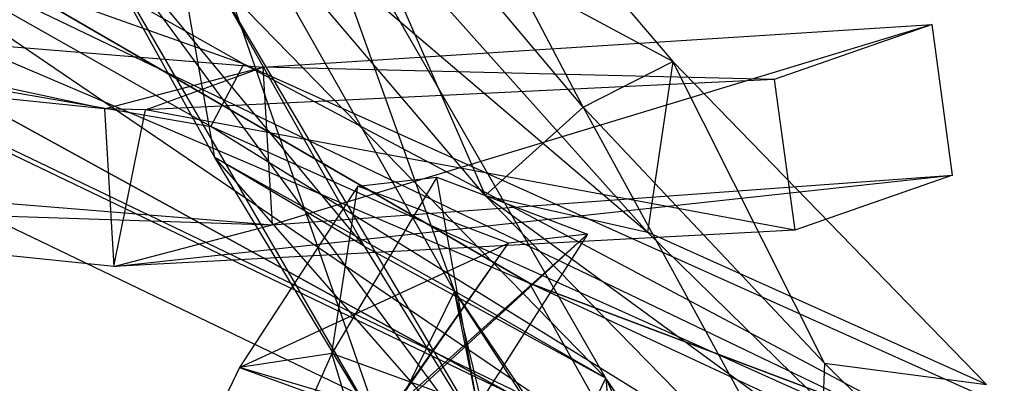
# Model space of a CAD drawing. Extents: x 5.4 to 34.8, y -14.7 to 14.7.
# Tile 9 of 251: x 13.7 to 15.4, y -11.8 to -11.2. Entities that reach past the tile are written whole.
import ezdxf

# ---------------------------------------------------------------- set-up
doc = ezdxf.new("R2010")
doc.units = 0
doc.header["$LTSCALE"] = 2.54
doc.layers.get('0').update_dxf_attribs({"color": 13, "linetype": 'CONTINUOUS'})

# ---------------------------------------------------------------- blocks, each defined once
blk = doc.blocks.new('BOHO_S_PM_7777_STL')
at = {"color": 0}
for p, q in [((14.6053, -11.6346, 15.0829), (12.7655, -10.5679, 15.0829)), ((12.7655, -10.5679, 15.0829), (14.6053, -11.6346, 14.8829)), ((14.6053, -11.6346, 14.8829), (12.7655, -10.5679, 14.8829)), ((12.7655, -10.5679, 15.0829), (14.6053, -11.6346, 14.8829)), ((14.6053, -11.6346, 15.0829), (12.7655, -10.5679, 15.0829)), ((14.7713, -11.9314, 14.8829), (12.7655, -10.5679, 14.8829)), ((14.6053, -11.6346, 14.8829), (12.7655, -10.5679, 14.8829)), ((14.7713, -11.9314, 14.8829), (12.7655, -10.5679, 14.8829)), ((14.6969, -11.3356, 15.5171), (14.3407, -10.6587, 16.0784)), ((14.3407, -10.6587, 16.0784), (14.8491, -11.2577, 15.5429)), ((14.6969, -11.3356, 15.5171), (14.3407, -10.6587, 16.0784)), ((14.3407, -10.6587, 16.0784), (14.8491, -11.2577, 15.5429)), ((14.4781, -11.6485, 14.5187), (13.9431, -10.7037, 15.5967)), ((13.9431, -10.7037, 15.5967), (14.3569, -11.8942, 14.3964)), ((13.9431, -10.7037, 15.5967), (14.3569, -11.8942, 14.3964)), ((14.4781, -11.6485, 14.5187), (13.9431, -10.7037, 15.5967)), ((14.0701, -11.4211, 14.9759), (13.9431, -10.7037, 15.5967)), ((14.4781, -11.6485, 14.5187), (13.9431, -10.7037, 15.5967)), ((14.0701, -11.4211, 14.9759), (13.9431, -10.7037, 15.5967)), ((14.6969, -11.3356, 15.5171), (14.2146, -10.7611, 16.0113)), ((14.2146, -10.7611, 16.0113), (14.5302, -11.4855, 15.7051)), ((14.2146, -10.7611, 16.0113), (14.5302, -11.4855, 15.7051)), ((14.6969, -11.3356, 15.5171), (14.2146, -10.7611, 16.0113)), ((14.5302, -11.4855, 15.7051), (13.9932, -10.8552, 16.2209)), ((13.9932, -10.8552, 16.2209), (14.806, -11.548, 15.605)), ((13.9932, -10.8552, 16.2209), (14.806, -11.548, 15.605)), ((14.5302, -11.4855, 15.7051), (13.9932, -10.8552, 16.2209)), ((14.7355, -11.7965, 14.5611), (14.1944, -10.8579, 15.6523)), ((14.1944, -10.8579, 15.6523), (14.4781, -11.6485, 14.5187)), ((14.1944, -10.8579, 15.6523), (14.4781, -11.6485, 14.5187)), ((14.7355, -11.7965, 14.5611), (14.1944, -10.8579, 15.6523)), ((12.9266, -10.9186, 15.0829), (14.6053, -11.6346, 15.0829)), ((12.9266, -10.9186, 15.0829), (14.6053, -11.6346, 15.0829)), ((12.9266, -10.9186, 15.0829), (14.7713, -11.9314, 15.0829)), ((14.7713, -11.9314, 14.8829), (12.9266, -10.9186, 14.8829)), ((14.7713, -11.9314, 14.8829), (12.9266, -10.9186, 14.8829)), ((14.7713, -11.9314, 14.8829), (12.9266, -10.9186, 15.0829)), ((14.7713, -11.9314, 14.8829), (12.9266, -10.9186, 15.0829)), ((12.9266, -10.9186, 15.0829), (14.7713, -11.9314, 15.0829)), ((14.1198, -11.2621, 2.1618), (13.5604, -10.9457, 2.1618)), ((14.1198, -11.2621, 2.1618), (13.5604, -10.9457, 2.1618)), ((14.8491, -11.2577, 15.5429), (14.2666, -10.9436, 16.135)), ((14.2666, -10.9436, 16.135), (14.806, -11.548, 15.605)), ((14.8491, -11.2577, 15.5429), (14.2666, -10.9436, 16.135)), ((14.2666, -10.9436, 16.135), (14.806, -11.548, 15.605)), ((14.3569, -11.8942, 14.3964), (13.8121, -10.9538, 15.4951)), ((13.8121, -10.9538, 15.4951), (14.6144, -12.0422, 14.4388)), ((13.8121, -10.9538, 15.4951), (14.6144, -12.0422, 14.4388)), ((14.3569, -11.8942, 14.3964), (13.8121, -10.9538, 15.4951)), ((14.0701, -11.4211, 14.9759), (13.8121, -10.9538, 15.4951)), ((14.3244, -11.5721, 15.0261), (13.8121, -10.9538, 15.4951)), ((14.0701, -11.4211, 14.9759), (13.8121, -10.9538, 15.4951)), ((14.3244, -11.5721, 15.0261), (13.8121, -10.9538, 15.4951)), ((14.0632, -11.3684, 2.3618), (13.4985, -11.0489, 2.3618)), ((14.0632, -11.3684, 2.3618), (13.4985, -11.0489, 2.3618)), ((14.1198, -11.2621, 2.1618), (13.5023, -11.0426, 1.9575)), ((14.1198, -11.2621, 2.1618), (13.5023, -11.0426, 1.9575)), ((15.6441, -12.0709, 1.9575), (13.5023, -11.0426, 1.9575)), ((15.6441, -12.0709, 1.9575), (13.5023, -11.0426, 1.9575)), ((14.0635, -11.108, 15.5507), (14.7355, -11.7965, 14.5611)), ((14.0635, -11.108, 15.5507), (14.7355, -11.7965, 14.5611)), ((14.0635, -11.108, 15.5507), (14.6144, -12.0422, 14.4388)), ((14.0635, -11.108, 15.5507), (14.6144, -12.0422, 14.4388)), ((14.0635, -11.108, 15.5507), (14.7355, -11.7965, 14.5611)), ((14.0635, -11.108, 15.5507), (14.3244, -11.5721, 15.0261)), ((14.0635, -11.108, 15.5507), (14.3244, -11.5721, 15.0261)), ((13.8824, -11.3381, 3.4373), (13.1736, -11.1871, 4.6944)), ((13.1736, -11.1871, 4.6944), (14.1519, -11.2671, 3.3265)), ((13.8824, -11.3381, 3.4373), (13.1736, -11.1871, 4.6944)), ((13.1736, -11.1871, 4.6944), (14.1519, -11.2671, 3.3265)), ((14.1519, -11.2671, 3.3265), (15.29, -11.1948, 1.8312)), ((14.1519, -11.2671, 3.3265), (15.29, -11.1948, 1.8312)), ((15.29, -11.1948, 1.8312), (14.168, -11.5356, 3.1935)), ((15.29, -11.1948, 1.8312), (14.168, -11.5356, 3.1935)), ((15.29, -11.1948, 1.8312), (15.0217, -11.2881, 1.9274)), ((15.29, -11.1948, 1.8312), (15.0217, -11.2881, 1.9274)), ((15.3249, -11.4513, 1.6796), (15.29, -11.1948, 1.8312)), ((15.3249, -11.4513, 1.6796), (15.29, -11.1948, 1.8312)), ((13.8824, -11.3381, 3.4373), (12.9043, -11.2375, 4.8168)), ((13.8824, -11.3381, 3.4373), (12.9043, -11.2375, 4.8168)), ((13.3785, -11.2491, 2.3575), (14.0632, -11.3684, 2.3618)), ((13.3785, -11.2491, 2.3575), (14.0632, -11.3684, 2.3618)), ((13.3785, -11.2491, 2.3575), (15.5603, -12.2966, 2.3575)), ((13.3785, -11.2491, 2.3575), (15.5603, -12.2966, 2.3575)), ((15.5629, -12.2897, 1.9533), (13.3823, -11.2428, 1.9533)), ((15.5629, -12.2897, 1.9533), (13.3823, -11.2428, 1.9533)), ((13.8824, -11.3381, 3.4373), (14.1519, -11.2671, 3.3265)), ((13.8824, -11.3381, 3.4373), (14.1519, -11.2671, 3.3265)), ((13.9523, -11.34, 3.3417), (14.1519, -11.2671, 3.3265)), ((13.9523, -11.34, 3.3417), (14.1519, -11.2671, 3.3265)), ((14.0632, -11.3684, 2.3618), (14.1198, -11.2621, 2.1618)), ((14.0632, -11.3684, 2.3618), (14.1198, -11.2621, 2.1618)), ((15.6834, -11.965, 2.1618), (14.1198, -11.2621, 2.1618)), ((14.1198, -11.2621, 2.1618), (15.6441, -12.0709, 1.9575)), ((15.6834, -11.965, 2.1618), (14.1198, -11.2621, 2.1618)), ((14.1198, -11.2621, 2.1618), (15.6441, -12.0709, 1.9575)), ((15.0217, -11.2881, 1.9274), (14.1519, -11.2671, 3.3265)), ((15.0217, -11.2881, 1.9274), (14.1519, -11.2671, 3.3265)), ((14.1519, -11.2671, 3.3265), (14.168, -11.5356, 3.1935)), ((14.1519, -11.2671, 3.3265), (14.168, -11.5356, 3.1935)), ((14.6969, -11.3356, 15.5171), (14.8491, -11.2577, 15.5429)), ((14.6969, -11.3356, 15.5171), (14.8491, -11.2577, 15.5429)), ((14.8491, -11.2577, 15.5429), (14.806, -11.548, 15.605)), ((14.8491, -11.2577, 15.5429), (14.806, -11.548, 15.605)), ((15.1074, -11.771, 15.1004), (14.8491, -11.2577, 15.5429)), ((14.8491, -11.2577, 15.5429), (15.3825, -11.8074, 14.9865)), ((15.1074, -11.771, 15.1004), (14.8491, -11.2577, 15.5429)), ((14.8491, -11.2577, 15.5429), (15.3825, -11.8074, 14.9865)), ((15.0217, -11.2881, 1.9274), (13.9523, -11.34, 3.3417)), ((15.0217, -11.2881, 1.9274), (13.9523, -11.34, 3.3417)), ((15.0217, -11.2881, 1.9274), (15.0565, -11.5447, 1.7759)), ((15.0217, -11.2881, 1.9274), (15.0565, -11.5447, 1.7759)), ((14.6969, -11.3356, 15.5171), (14.5302, -11.4855, 15.7051)), ((14.6969, -11.3356, 15.5171), (14.5302, -11.4855, 15.7051)), ((15.1074, -11.771, 15.1004), (14.6969, -11.3356, 15.5171)), ((14.6969, -11.3356, 15.5171), (15.0954, -12.0637, 15.165)), ((14.6969, -11.3356, 15.5171), (15.0954, -12.0637, 15.165)), ((15.1074, -11.771, 15.1004), (14.6969, -11.3356, 15.5171)), ((13.3204, -11.346, 2.1533), (15.521, -12.4026, 2.1533)), ((13.3204, -11.346, 2.1533), (15.521, -12.4026, 2.1533)), ((13.9523, -11.34, 3.3417), (13.8824, -11.3381, 3.4373)), ((13.8824, -11.3381, 3.4373), (13.8984, -11.6066, 3.3043)), ((13.8824, -11.3381, 3.4373), (13.8984, -11.6066, 3.3043)), ((13.9523, -11.34, 3.3417), (13.8824, -11.3381, 3.4373)), ((13.8984, -11.6066, 3.3043), (13.9523, -11.34, 3.3417)), ((13.8984, -11.6066, 3.3043), (13.9523, -11.34, 3.3417)), ((15.0565, -11.5447, 1.7759), (13.9523, -11.34, 3.3417)), ((15.0565, -11.5447, 1.7759), (13.9523, -11.34, 3.3417)), ((15.5603, -12.2966, 2.3575), (14.0632, -11.3684, 2.3618)), ((15.5603, -12.2966, 2.3575), (14.0632, -11.3684, 2.3618)), ((15.6415, -12.0778, 2.3618), (14.0632, -11.3684, 2.3618)), ((15.6415, -12.0778, 2.3618), (14.0632, -11.3684, 2.3618)), ((14.3569, -11.8942, 14.3964), (14.0701, -11.4211, 14.9759)), ((14.0701, -11.4211, 14.9759), (14.4781, -11.6485, 14.5187)), ((14.0701, -11.4211, 14.9759), (14.4781, -11.6485, 14.5187)), ((14.6144, -12.0422, 14.4388), (14.0701, -11.4211, 14.9759)), ((14.3569, -11.8942, 14.3964), (14.0701, -11.4211, 14.9759)), ((14.6144, -12.0422, 14.4388), (14.0701, -11.4211, 14.9759)), ((14.3244, -11.5721, 15.0261), (14.0701, -11.4211, 14.9759)), ((14.3244, -11.5721, 15.0261), (14.0701, -11.4211, 14.9759)), ((13.0352, -11.4428, 4.7773), (14.168, -11.5356, 3.1935)), ((13.0352, -11.4428, 4.7773), (14.168, -11.5356, 3.1935)), ((13.8984, -11.6066, 3.3043), (15.3249, -11.4513, 1.6796)), ((13.8984, -11.6066, 3.3043), (15.3249, -11.4513, 1.6796)), ((14.168, -11.5356, 3.1935), (15.3249, -11.4513, 1.6796)), ((14.168, -11.5356, 3.1935), (15.3249, -11.4513, 1.6796)), ((14.448, -11.4543, 1.9921), (14.2692, -11.7545, 2.6769)), ((14.448, -11.4543, 1.9921), (14.2692, -11.7545, 2.6769)), ((14.3137, -11.4695, 1.7243), (14.448, -11.4543, 1.9921)), ((14.3137, -11.4695, 1.7243), (14.448, -11.4543, 1.9921)), ((14.448, -11.4543, 1.9921), (14.7039, -11.5513, 1.8693)), ((14.5169, -11.8444, 2.5329), (14.448, -11.4543, 1.9921)), ((14.5169, -11.8444, 2.5329), (14.448, -11.4543, 1.9921)), ((14.448, -11.4543, 1.9921), (14.7039, -11.5513, 1.8693)), ((15.3249, -11.4513, 1.6796), (15.0565, -11.5447, 1.7759)), ((15.3249, -11.4513, 1.6796), (15.0565, -11.5447, 1.7759)), ((14.3137, -11.4695, 1.7243), (14.112, -11.7781, 2.4225)), ((14.3137, -11.4695, 1.7243), (14.112, -11.7781, 2.4225)), ((14.2692, -11.7545, 2.6769), (14.3137, -11.4695, 1.7243)), ((14.2692, -11.7545, 2.6769), (14.3137, -11.4695, 1.7243)), ((14.5697, -11.5665, 1.6015), (14.3137, -11.4695, 1.7243)), ((14.5697, -11.5665, 1.6015), (14.3137, -11.4695, 1.7243)), ((15.0954, -12.0637, 15.165), (14.5302, -11.4855, 15.7051)), ((14.5302, -11.4855, 15.7051), (14.806, -11.548, 15.605)), ((14.5302, -11.4855, 15.7051), (14.806, -11.548, 15.605)), ((14.5302, -11.4855, 15.7051), (15.3705, -12.1001, 15.0511)), ((14.5302, -11.4855, 15.7051), (15.3705, -12.1001, 15.0511)), ((15.0954, -12.0637, 15.165), (14.5302, -11.4855, 15.7051)), ((13.8984, -11.6066, 3.3043), (12.7661, -11.4902, 4.9012)), ((12.7661, -11.4902, 4.9012), (14.168, -11.5356, 3.1935)), ((12.7661, -11.4902, 4.9012), (14.168, -11.5356, 3.1935)), ((13.8984, -11.6066, 3.3043), (12.7661, -11.4902, 4.9012)), ((13.8984, -11.6066, 3.3043), (14.168, -11.5356, 3.1935)), ((13.8984, -11.6066, 3.3043), (14.168, -11.5356, 3.1935)), ((15.0565, -11.5447, 1.7759), (13.8984, -11.6066, 3.3043)), ((15.0565, -11.5447, 1.7759), (13.8984, -11.6066, 3.3043)), ((14.3597, -11.868, 2.2784), (14.7039, -11.5513, 1.8693)), ((14.3597, -11.868, 2.2784), (14.7039, -11.5513, 1.8693)), ((14.7039, -11.5513, 1.8693), (14.3682, -11.8535, 2.2453)), ((14.7039, -11.5513, 1.8693), (14.3682, -11.8535, 2.2453)), ((14.7039, -11.5513, 1.8693), (14.5169, -11.8444, 2.5329)), ((14.7039, -11.5513, 1.8693), (14.5169, -11.8444, 2.5329)), ((14.7039, -11.5513, 1.8693), (14.5169, -11.8444, 2.5329)), ((14.7039, -11.5513, 1.8693), (14.5697, -11.5665, 1.6015)), ((14.7039, -11.5513, 1.8693), (14.5697, -11.5665, 1.6015)), ((14.7039, -11.5513, 1.8693), (14.5697, -11.5665, 1.6015)), ((15.3825, -11.8074, 14.9865), (14.806, -11.548, 15.605)), ((14.806, -11.548, 15.605), (15.3705, -12.1001, 15.0511)), ((15.3825, -11.8074, 14.9865), (14.806, -11.548, 15.605)), ((14.806, -11.548, 15.605), (15.3705, -12.1001, 15.0511)), ((14.112, -11.7781, 2.4225), (14.5697, -11.5665, 1.6015)), ((14.112, -11.7781, 2.4225), (14.5697, -11.5665, 1.6015)), ((14.112, -11.7781, 2.4225), (14.5697, -11.5665, 1.6015)), ((14.3597, -11.868, 2.2784), (14.5697, -11.5665, 1.6015)), ((14.3597, -11.868, 2.2784), (14.5697, -11.5665, 1.6015)), ((14.3682, -11.8535, 2.2453), (14.5697, -11.5665, 1.6015)), ((14.3682, -11.8535, 2.2453), (14.5697, -11.5665, 1.6015)), ((14.3244, -11.5721, 15.0261), (14.7355, -11.7965, 14.5611)), ((14.3244, -11.5721, 15.0261), (14.7355, -11.7965, 14.5611)), ((14.3244, -11.5721, 15.0261), (14.6144, -12.0422, 14.4388)), ((14.3244, -11.5721, 15.0261), (14.6144, -12.0422, 14.4388)), ((14.7713, -11.9314, 15.0829), (14.6053, -11.6346, 15.0829)), ((14.7713, -11.9314, 15.0829), (14.6053, -11.6346, 15.0829)), ((16.5955, -12.3839, 15.0829), (14.6053, -11.6346, 15.0829)), ((14.6053, -11.6346, 15.0829), (14.6053, -11.6346, 14.8829)), ((14.6053, -11.6346, 15.0829), (14.6053, -11.6346, 14.8829)), ((14.6053, -11.6346, 15.0829), (16.5955, -12.3839, 14.8829)), ((16.5955, -12.3839, 14.8829), (14.6053, -11.6346, 14.8829)), ((14.6053, -11.6346, 15.0829), (16.5955, -12.3839, 14.8829)), ((16.5955, -12.3839, 15.0829), (14.6053, -11.6346, 15.0829)), ((16.7545, -12.6352, 14.8829), (14.6053, -11.6346, 14.8829)), ((16.5955, -12.3839, 14.8829), (14.6053, -11.6346, 14.8829)), ((16.7545, -12.6352, 14.8829), (14.6053, -11.6346, 14.8829)), ((14.7713, -11.9314, 14.8829), (14.6053, -11.6346, 14.8829)), ((14.7713, -11.9314, 14.8829), (14.6053, -11.6346, 14.8829)), ((14.4781, -11.6485, 14.5187), (14.3569, -11.8942, 14.3964)), ((14.4781, -11.6485, 14.5187), (14.3569, -11.8942, 14.3964)), ((14.4781, -11.6485, 14.5187), (14.3569, -11.8942, 14.3964)), ((14.4781, -11.6485, 14.5187), (14.3569, -11.8942, 14.3964)), ((14.7355, -11.7965, 14.5611), (14.4781, -11.6485, 14.5187)), ((14.7355, -11.7965, 14.5611), (14.4781, -11.6485, 14.5187)), ((14.7559, -12.0759, 13.9486), (14.4781, -11.6485, 14.5187)), ((14.4781, -11.6485, 14.5187), (14.6379, -12.3174, 13.8153)), ((14.4781, -11.6485, 14.5187), (14.6379, -12.3174, 13.8153)), ((14.7559, -12.0759, 13.9486), (14.4781, -11.6485, 14.5187)), ((14.6003, -12.2629, 13.8942), (14.4781, -11.6485, 14.5187)), ((14.4781, -11.6485, 14.5187), (15.0341, -12.4685, 13.3555)), ((14.6003, -12.2629, 13.8942), (14.4781, -11.6485, 14.5187)), ((14.7355, -11.7965, 14.5611), (14.4781, -11.6485, 14.5187)), ((14.4781, -11.6485, 14.5187), (15.0341, -12.4685, 13.3555)), ((14.2692, -11.7545, 2.6769), (14.112, -11.7781, 2.4225)), ((14.2692, -11.7545, 2.6769), (14.112, -11.7781, 2.4225)), ((14.2692, -11.7545, 2.6769), (14.1417, -12.0383, 3.3782)), ((14.2692, -11.7545, 2.6769), (14.1417, -12.0383, 3.3782)), ((14.3831, -12.1294, 3.2236), (14.2692, -11.7545, 2.6769)), ((14.3831, -12.1294, 3.2236), (14.2692, -11.7545, 2.6769)), ((14.5169, -11.8444, 2.5329), (14.2692, -11.7545, 2.6769)), ((14.5169, -11.8444, 2.5329), (14.2692, -11.7545, 2.6769)), ((15.1074, -11.771, 15.1004), (15.0954, -12.0637, 15.165)), ((15.1074, -11.771, 15.1004), (15.0954, -12.0637, 15.165)), ((15.2027, -11.8657, 15.0037), (15.1074, -11.771, 15.1004)), ((15.1074, -11.771, 15.1004), (15.3825, -11.8074, 14.9865)), ((15.1074, -11.771, 15.1004), (15.3825, -11.8074, 14.9865)), ((15.2027, -11.8657, 15.0037), (15.1074, -11.771, 15.1004)), ((14.112, -11.7781, 2.4225), (13.9713, -12.0727, 3.1333)), ((14.112, -11.7781, 2.4225), (13.9713, -12.0727, 3.1333)), ((14.112, -11.7781, 2.4225), (13.9713, -12.0727, 3.1333)), ((14.112, -11.7781, 2.4225), (14.3597, -11.868, 2.2784)), ((14.112, -11.7781, 2.4225), (14.3597, -11.868, 2.2784)), ((14.3682, -11.8535, 2.2453), (14.112, -11.7781, 2.4225)), ((14.3682, -11.8535, 2.2453), (14.112, -11.7781, 2.4225)), ((14.6144, -12.0422, 14.4388), (14.7355, -11.7965, 14.5611)), ((14.6144, -12.0422, 14.4388), (14.7355, -11.7965, 14.5611)), ((14.6144, -12.0422, 14.4388), (14.7355, -11.7965, 14.5611)), ((14.6144, -12.0422, 14.4388), (14.7355, -11.7965, 14.5611)), ((15.0163, -12.2213, 13.9815), (14.7355, -11.7965, 14.5611)), ((14.7355, -11.7965, 14.5611), (14.7559, -12.0759, 13.9486)), ((14.7355, -11.7965, 14.5611), (14.7559, -12.0759, 13.9486)), ((15.0163, -12.2213, 13.9815), (14.7355, -11.7965, 14.5611)), ((15.2971, -12.6113, 13.3765), (14.7355, -11.7965, 14.5611)), ((14.7355, -11.7965, 14.5611), (15.0341, -12.4685, 13.3555)), ((14.7355, -11.7965, 14.5611), (15.0341, -12.4685, 13.3555)), ((15.2971, -12.6113, 13.3765), (14.7355, -11.7965, 14.5611))]:
    blk.add_line(p, q, dxfattribs=at)

msp = doc.modelspace()

# ---------------------------------------------------------------- block references
at = {"color": 0}
msp.add_blockref('BOHO_S_PM_7777_STL', (0, 0), dxfattribs=at)

doc.saveas('drawing.dxf')
